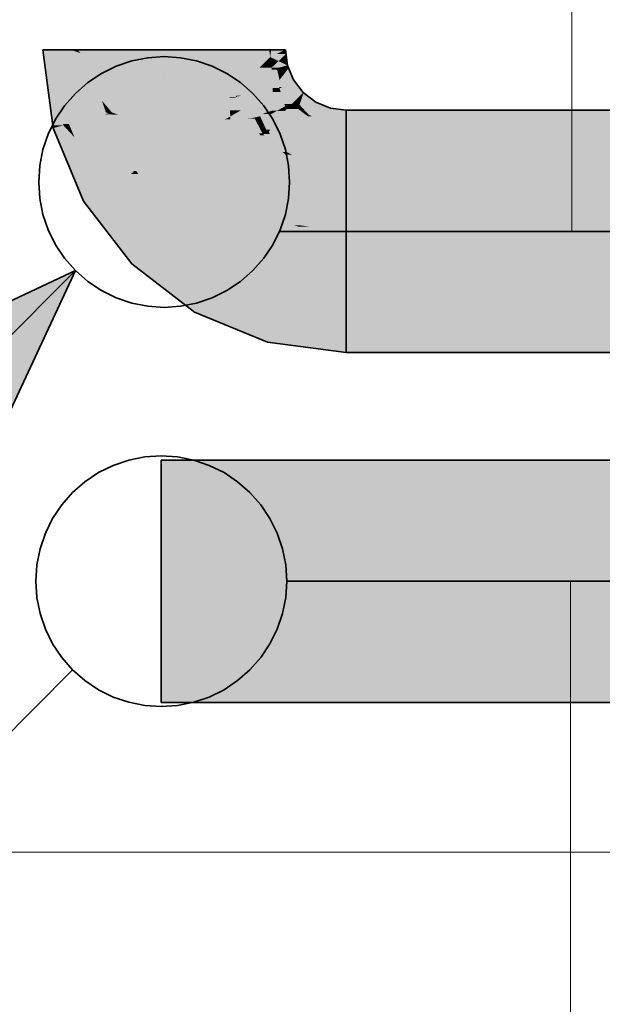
# Model space of a CAD drawing. Extents: x -223 to 557, y -138 to 606.
# Tile 250 of 256: x 208.66 to 211.45, y 155.07 to 159.78. Entities that reach past the tile are written whole.
import ezdxf

# ---------------------------------------------------------------- set-up
doc = ezdxf.new("R2010")
doc.units = 0
doc.layers.get('0').update_dxf_attribs({"lineweight": 35})
for name, color, linetype, lineweight in [('0-Shading', 7, 'Continuous', 35), ('5_EG-AUSBAU', 7, 'Continuous', 25), ('5_EG-HLSE', 7, 'Continuous', 25)]:
    doc.layers.add(name, color=color, linetype=linetype, lineweight=lineweight)
for name, color, linetype, lineweight, true_color in [('H_Ruecklauf', 5, 'Continuous', 35, 0x0000ff), ('H_Ruecklauf_Beschriftung', 5, 'Continuous', 18, 0x0000ff), ('H_Vorlauf', 1, 'Continuous', 35, 0xff0000), ('H_Vorlauf_Beschriftung', 1, 'Continuous', 18, 0xff0000)]:
    doc.layers.add(name, color=color, linetype=linetype, lineweight=lineweight, true_color=true_color)

# ---------------------------------------------------------------- blocks, each defined once
blk = doc.blocks.new('Shading-A07ALDTJ1N', base_point=(213.2523, 158.2304))
at = {"layer": '0-Shading', "color": 174, "true_color": 0x0000a0}
for points in [[(209.3384, 157.6555), (209.5409, 157.674), (209.3384, 157.674)], [(210.2652, 157.6555), (209.3384, 157.6555), (210.4044, 157.674)], [(209.3384, 157.6555), (210.4044, 157.674), (209.5409, 157.674)], [(209.8195, 157.5963), (210.2652, 157.6555), (209.3384, 157.6555)], [(209.3384, 157.5963), (209.8195, 157.5963), (209.3384, 157.6555)], [(209.8195, 157.5963), (210.4654, 157.5963), (210.4044, 157.674)], [(210.4654, 157.5963), (210.4044, 157.674), (210.8967, 157.674)], [(210.4654, 157.5963), (210.8911, 157.5963), (210.8967, 157.674)], [(210.8911, 157.5963), (210.8967, 157.674), (211.2193, 157.674)], [(210.8911, 157.5963), (212.3823, 157.5963), (211.2193, 157.674)], [(212.3823, 157.5963), (211.2193, 157.674), (212.3823, 157.674)], [(209.3384, 156.5141), (212.3823, 156.5141), (209.3384, 156.5918)], [(212.3823, 156.5141), (209.3384, 156.5918), (212.3823, 156.5918)]]:
    blk.add_solid(points, dxfattribs=at)
at = {"layer": '0-Shading', "color": 172, "true_color": 0x0000d9}
for points in [[(209.3384, 157.5078), (209.8195, 157.5963), (209.3384, 157.5963)], [(210.074, 157.5078), (209.3384, 157.5078), (210.4654, 157.5963)], [(209.3384, 157.5078), (210.4654, 157.5963), (209.8195, 157.5963)], [(209.5273, 157.384), (210.0708, 157.384), (210.4654, 157.5963)], [(210.0708, 157.384), (210.4654, 157.5963), (210.8911, 157.5963)], [(210.0708, 157.384), (212.3823, 157.384), (210.8911, 157.5963)], [(212.3823, 157.384), (210.8911, 157.5963), (212.3823, 157.5963)], [(209.5273, 157.384), (210.074, 157.5078), (209.3384, 157.5078)], [(209.3384, 157.384), (209.5273, 157.384), (209.3384, 157.5078)], [(209.3384, 156.5918), (212.3823, 156.5918), (209.3384, 156.804)], [(212.3823, 156.5918), (209.3384, 156.804), (212.3823, 156.804)]]:
    blk.add_solid(points, dxfattribs=at)
at = {"layer": '0-Shading', "color": 5, "true_color": 0x0000fa}
for points in [[(209.3384, 157.3382), (209.5273, 157.384), (209.3384, 157.384)], [(209.898, 157.3382), (209.3384, 157.3382), (210.0708, 157.384)], [(209.3384, 157.3382), (210.0708, 157.384), (209.5273, 157.384)], [(210.3417, 157.1896), (209.3384, 157.1896), (212.3823, 157.384)], [(209.3384, 157.1896), (212.3823, 157.384), (210.0708, 157.384)], [(209.3384, 157.0941), (212.3823, 157.0941), (212.3823, 157.384)], [(209.3384, 157.1896), (209.898, 157.3382), (209.3384, 157.3382)], [(209.3384, 157.0941), (210.3417, 157.1896), (209.3384, 157.1896)], [(209.3384, 156.804), (212.3823, 156.804), (209.3384, 157.0941)], [(212.3823, 156.804), (209.3384, 157.0941), (212.3823, 157.0941)]]:
    blk.add_solid(points, dxfattribs=at)
blk = doc.blocks.new('Shading-A07ALDTL1N', base_point=(213.5423, 158.2681))
at = {"layer": '0-Shading', "color": 14, "true_color": 0xa00000}
for points in [[(208.7937, 159.4747), (208.8499, 159.6381), (208.7722, 159.6381)], [(208.8714, 159.4747), (208.7937, 159.4747), (208.8499, 159.6381)], [(209.8592, 159.6026), (209.8642, 159.6381), (209.8545, 159.6381)], [(209.8592, 159.6026), (209.9322, 159.6381), (209.8642, 159.6381)], [(209.935, 159.6171), (209.889, 159.6171), (209.9322, 159.6381)], [(209.9196, 159.6026), (209.8592, 159.6026), (209.935, 159.6171)], [(209.8592, 159.6026), (209.935, 159.6171), (209.889, 159.6171)], [(209.8993, 159.5835), (209.9196, 159.6026), (209.8592, 159.6026)], [(209.8993, 159.5835), (209.8617, 159.5835), (209.8592, 159.6026)], [(209.8658, 159.5518), (209.8993, 159.5835), (209.8617, 159.5835)], [(209.9421, 159.563), (209.8777, 159.563), (209.8993, 159.5835)], [(209.9394, 159.5835), (209.8993, 159.5835), (209.935, 159.6171)], [(209.9421, 159.563), (209.9394, 159.5835), (209.8993, 159.5835)], [(209.9003, 159.5518), (209.8658, 159.5518), (209.9421, 159.563)], [(209.8658, 159.5518), (209.9421, 159.563), (209.8777, 159.563)], [(209.867, 159.5429), (209.9003, 159.5518), (209.8658, 159.5518)], [(209.8927, 159.5429), (209.867, 159.5429), (209.8912, 159.5494)], [(209.9019, 159.4587), (209.8927, 159.5429), (209.867, 159.5429)], [(209.9477, 159.5494), (209.8912, 159.5494), (209.9421, 159.563)], [(209.9038, 159.4931), (209.9477, 159.5494), (209.8912, 159.5494)], [(209.9115, 159.4587), (209.9019, 159.4587), (209.8927, 159.5429)], [(209.971, 159.4931), (209.9038, 159.4931), (209.9477, 159.5494)], [(209.9115, 159.4587), (209.971, 159.4931), (209.9038, 159.4931)], [(209.9974, 159.4587), (209.9115, 159.4587), (209.971, 159.4931)], [(208.882, 159.3939), (208.8248, 159.3939), (208.7937, 159.4747)], [(208.8333, 159.3719), (208.8072, 159.3719), (208.7937, 159.4747)], [(208.882, 159.3939), (208.8714, 159.4747), (208.7937, 159.4747)], [(209.9037, 159.4543), (209.9115, 159.4587), (209.9019, 159.4587)], [(209.9143, 159.4543), (209.9037, 159.4543), (209.9115, 159.4587)], [(209.9622, 159.3781), (209.9143, 159.4543), (209.9037, 159.4543)], [(209.9276, 159.433), (209.9974, 159.4587), (209.9115, 159.4587)], [(210.0171, 159.433), (209.9276, 159.433), (209.9974, 159.4587)], [(208.8676, 159.2829), (208.882, 159.3939), (208.8248, 159.3939)], [(208.8967, 159.2829), (208.8676, 159.2829), (208.882, 159.3939)], [(209.9622, 159.3781), (210.0171, 159.433), (209.9276, 159.433)], [(210.0008, 159.3781), (209.9622, 159.3781), (210.0192, 159.4315)], [(209.9622, 159.3781), (210.0192, 159.4315), (210.0155, 159.4315)], [(210.07, 159.3745), (209.9995, 159.3745), (210.0772, 159.387)], [(209.9995, 159.3745), (210.0772, 159.387), (210.0038, 159.387)], [(210.0772, 159.387), (210.0038, 159.387), (210.0192, 159.4315)], [(210.0192, 159.4315), (210.0155, 159.4315), (210.0171, 159.433)], [(210.1471, 159.358), (210.0605, 159.358), (210.0772, 159.387)], [(208.8703, 159.2759), (208.8199, 159.2759), (208.8072, 159.3719)], [(208.8703, 159.2759), (208.8333, 159.3719), (208.8072, 159.3719)], [(209.9927, 159.3547), (210.0008, 159.3781), (209.9622, 159.3781)], [(210.0006, 159.3547), (209.9927, 159.3547), (209.9946, 159.3602)], [(210.0383, 159.3197), (210.0006, 159.3547), (209.9927, 159.3547)], [(210.0126, 159.3602), (209.9946, 159.3602), (209.9995, 159.3745)], [(210.03, 159.3274), (210.0126, 159.3602), (209.9946, 159.3602)], [(210.0428, 159.3274), (210.07, 159.3745), (209.9995, 159.3745)], [(210.0428, 159.3274), (210.03, 159.3274), (210.0126, 159.3602)], [(210.1389, 159.3274), (210.0428, 159.3274), (210.1471, 159.358)], [(210.0428, 159.3274), (210.1471, 159.358), (210.0605, 159.358)], [(210.2222, 159.2829), (210.127, 159.2829), (210.2222, 159.3481)], [(210.127, 159.2829), (210.2222, 159.3481), (210.1445, 159.3481)], [(210.2222, 159.3481), (210.1445, 159.3481), (210.1471, 159.358)], [(210.2222, 159.2704), (211.8347, 159.3481), (210.2222, 159.3481)], [(210.2222, 159.2704), (212.3823, 159.2704), (211.8347, 159.3481)], [(210.0383, 159.3197), (210.0428, 159.3274), (210.03, 159.3274)], [(210.0575, 159.3197), (210.0383, 159.3197), (210.0428, 159.3274)], [(210.127, 159.2829), (210.0575, 159.3197), (210.0383, 159.3197)], [(210.127, 159.2829), (210.1389, 159.3274), (210.0428, 159.3274)], [(208.8216, 159.2628), (208.8703, 159.2759), (208.8199, 159.2759)], [(208.8824, 159.2628), (208.8216, 159.2628), (208.8703, 159.2759)], [(208.8519, 159.2184), (208.8824, 159.2628), (208.8216, 159.2628)], [(209.0338, 158.952), (208.9504, 158.952), (208.8216, 159.2628)], [(208.9234, 159.2184), (208.8519, 159.2184), (208.8824, 159.2628)], [(208.8703, 159.2759), (208.8967, 159.2829), (208.8676, 159.2829)], [(208.8996, 159.2759), (208.8703, 159.2759), (208.8967, 159.2829)], [(208.9234, 159.2184), (208.8996, 159.2759), (208.8703, 159.2759)], [(210.2222, 159.2704), (210.2222, 159.2829), (210.127, 159.2829)], [(209.0338, 158.952), (208.9234, 159.2184), (208.8519, 159.2184)], [(208.9664, 158.9131), (209.0338, 158.952), (208.9504, 158.952)], [(209.0636, 158.9131), (208.9664, 158.9131), (209.0338, 158.952)], [(209.1547, 158.6678), (209.0636, 158.9131), (208.9664, 158.9131)], [(209.2518, 158.6678), (209.1547, 158.6678), (209.0636, 158.9131)], [(209.1969, 158.6128), (209.2518, 158.6678), (209.1547, 158.6678)], [(209.3234, 158.6128), (209.1969, 158.6128), (209.2518, 158.6678)], [(209.4095, 158.4497), (209.3234, 158.6128), (209.1969, 158.6128)], [(209.536, 158.4497), (209.4095, 158.4497), (209.3234, 158.6128)], [(209.4972, 158.3824), (209.536, 158.4497), (209.4095, 158.4497)], [(209.6985, 158.3824), (209.4972, 158.3824), (209.536, 158.4497)], [(209.6657, 158.3126), (209.6985, 158.3824), (209.4972, 158.3824)], [(209.867, 158.3126), (209.6657, 158.3126), (209.6985, 158.3824)], [(209.8469, 158.2375), (209.867, 158.3126), (209.6657, 158.3126)], [(210.2222, 158.2658), (209.8545, 158.2658), (209.867, 158.3126)], [(210.2222, 158.2375), (209.8469, 158.2375), (210.2222, 158.2658)], [(209.8469, 158.2375), (210.2222, 158.2658), (209.8545, 158.2658)], [(210.2222, 158.1881), (212.3823, 158.1881), (210.2222, 158.2658)], [(212.3823, 158.1881), (210.2222, 158.2658), (212.2363, 158.2658)], [(210.2222, 158.1881), (210.2222, 158.2375), (209.8469, 158.2375)]]:
    blk.add_solid(points, dxfattribs=at)
at = {"layer": '0-Shading', "color": 12, "true_color": 0xd90000}
for points in [[(209.0547, 159.3939), (208.882, 159.3939), (208.8499, 159.6381)], [(208.9529, 159.6211), (208.9032, 159.6381), (208.8499, 159.6381)], [(208.9529, 159.6211), (208.8642, 159.6211), (208.8499, 159.6381)], [(208.9529, 159.6211), (208.9359, 159.6381), (208.9032, 159.6381)], [(209.0813, 159.4927), (209.0622, 159.6381), (208.9359, 159.6381)], [(209.6469, 159.6026), (209.8545, 159.6381), (209.6422, 159.6381)], [(209.8592, 159.6026), (209.6469, 159.6026), (209.8545, 159.6381)], [(208.9719, 159.4927), (208.9529, 159.6211), (208.8642, 159.6211)], [(209.0813, 159.4927), (208.9719, 159.4927), (208.9529, 159.6211)], [(209.662, 159.488), (209.8592, 159.6026), (209.6469, 159.6026)], [(209.7748, 159.5182), (209.714, 159.5182), (209.8592, 159.6026)], [(209.8658, 159.5518), (209.8084, 159.5518), (209.8592, 159.6026)], [(209.8679, 159.5182), (209.7748, 159.5182), (209.867, 159.5429)], [(209.7748, 159.5182), (209.8621, 159.5416), (209.7982, 159.5416)], [(209.7982, 159.5416), (209.8658, 159.5518), (209.8084, 159.5518)], [(209.8621, 159.5416), (209.7982, 159.5416), (209.867, 159.5429)], [(209.7982, 159.5416), (209.867, 159.5429), (209.8069, 159.5429)], [(209.867, 159.5429), (209.8069, 159.5429), (209.8658, 159.5518)], [(209.9037, 159.4543), (209.8703, 159.4543), (209.867, 159.5429)], [(209.1017, 159.3379), (209.0813, 159.4927), (208.9719, 159.4927)], [(209.662, 159.488), (209.7748, 159.5182), (209.714, 159.5182)], [(209.7516, 159.488), (209.662, 159.488), (209.7748, 159.5182)], [(209.6934, 159.4121), (209.7516, 159.488), (209.662, 159.488)], [(209.8706, 159.4476), (209.7206, 159.4476), (209.7748, 159.5182)], [(209.8706, 159.4476), (209.8679, 159.5182), (209.7748, 159.5182)], [(209.7247, 159.4184), (209.6982, 159.4184), (209.8706, 159.4476)], [(209.6982, 159.4184), (209.8706, 159.4476), (209.7206, 159.4476)], [(209.833, 159.4134), (209.6997, 159.4134), (209.8711, 159.4354)], [(209.6997, 159.4134), (209.8711, 159.4354), (209.8095, 159.4354)], [(209.8674, 159.3481), (209.7199, 159.3481), (209.8711, 159.4354)], [(209.8711, 159.4354), (209.8095, 159.4354), (209.8706, 159.4476)], [(209.9306, 159.3673), (209.8682, 159.3673), (209.9096, 159.4354)], [(209.8682, 159.3673), (209.9096, 159.4354), (209.8711, 159.4354)], [(209.8706, 159.4476), (209.9037, 159.4543), (209.8703, 159.4543)], [(209.8923, 159.4476), (209.8706, 159.4476), (209.9037, 159.4543)], [(209.8711, 159.4354), (209.8923, 159.4476), (209.8706, 159.4476)], [(209.9096, 159.4354), (209.8711, 159.4354), (209.9037, 159.4543)], [(209.9622, 159.3781), (209.9273, 159.3781), (209.9037, 159.4543)], [(209.0868, 159.3339), (208.8899, 159.3339), (208.882, 159.3939)], [(209.0732, 159.3379), (209.0547, 159.3939), (208.882, 159.3939)], [(209.1017, 159.3379), (209.0732, 159.3379), (209.0547, 159.3939)], [(209.6934, 159.4121), (209.6997, 159.4134), (209.6944, 159.4134)], [(209.7001, 159.4121), (209.6934, 159.4121), (209.6997, 159.4134)], [(209.7199, 159.3481), (209.7001, 159.4121), (209.6934, 159.4121)], [(209.6997, 159.4134), (209.6944, 159.4134), (209.6982, 159.4184)], [(209.6997, 159.4134), (209.7247, 159.4184), (209.6982, 159.4184)], [(209.7199, 159.3481), (209.833, 159.4134), (209.6997, 159.4134)], [(209.7217, 159.3457), (209.8674, 159.3481), (209.7199, 159.3481)], [(209.8673, 159.3457), (209.7217, 159.3457), (209.8674, 159.3481)], [(209.752, 159.3063), (209.8673, 159.3457), (209.7217, 159.3457)], [(209.9031, 159.3191), (209.8115, 159.3191), (209.9282, 159.3441)], [(209.8667, 159.3309), (209.824, 159.3309), (209.8673, 159.3457)], [(209.8605, 159.2559), (209.84, 159.2559), (209.9282, 159.3441)], [(209.8667, 159.3309), (209.8927, 159.3457), (209.8673, 159.3457)], [(209.8667, 159.3309), (209.9282, 159.3441), (209.8898, 159.3441)], [(209.8927, 159.3457), (209.8673, 159.3457), (209.9306, 159.3673)], [(209.8673, 159.3457), (209.9306, 159.3673), (209.8682, 159.3673)], [(209.9282, 159.3441), (209.8898, 159.3441), (209.9355, 159.3514)], [(209.8898, 159.3441), (209.9355, 159.3514), (209.9027, 159.3514)], [(209.9355, 159.3514), (209.9027, 159.3514), (209.9306, 159.3673)], [(210.0383, 159.3197), (209.9094, 159.3197), (210.0065, 159.3441)], [(209.9094, 159.3197), (210.0065, 159.3441), (209.9282, 159.3441)], [(209.9306, 159.3673), (209.9622, 159.3781), (209.9273, 159.3781)], [(210.0065, 159.3441), (209.9282, 159.3441), (209.9927, 159.3547)], [(209.9282, 159.3441), (209.9927, 159.3547), (209.9388, 159.3547)], [(209.9514, 159.3673), (209.9306, 159.3673), (209.9622, 159.3781)], [(209.9355, 159.3514), (209.9514, 159.3673), (209.9306, 159.3673)], [(209.9927, 159.3547), (209.9388, 159.3547), (209.9622, 159.3781)], [(208.8967, 159.2829), (209.0868, 159.3339), (208.8899, 159.3339)], [(209.1245, 159.2829), (208.8967, 159.2829), (209.1053, 159.3291)], [(208.8967, 159.2829), (209.1053, 159.3291), (209.069, 159.3291)], [(209.1053, 159.3291), (209.069, 159.3291), (209.0868, 159.3339)], [(209.0868, 159.3339), (209.1017, 159.3379), (209.0732, 159.3379)], [(209.1034, 159.3339), (209.0868, 159.3339), (209.1017, 159.3379)], [(209.1053, 159.3291), (209.1034, 159.3339), (209.0868, 159.3339)], [(209.752, 159.3063), (209.8667, 159.3309), (209.824, 159.3309)], [(209.7628, 159.3063), (209.752, 159.3063), (209.7615, 159.3084)], [(209.8121, 159.228), (209.7628, 159.3063), (209.752, 159.3063)], [(209.7852, 159.3084), (209.7615, 159.3084), (209.7829, 159.3129)], [(209.8058, 159.238), (209.7852, 159.3084), (209.7615, 159.3084)], [(209.8142, 159.3129), (209.7829, 159.3129), (209.8115, 159.3191)], [(209.8127, 159.2559), (209.8142, 159.3129), (209.7829, 159.3129)], [(209.8221, 159.238), (209.8058, 159.238), (209.7852, 159.3084)], [(209.84, 159.2559), (209.9031, 159.3191), (209.8115, 159.3191)], [(209.84, 159.2559), (209.8127, 159.2559), (209.8142, 159.3129)], [(209.8512, 159.2438), (210.0383, 159.3197), (209.9094, 159.3197)], [(209.9971, 159.2483), (209.8623, 159.2483), (210.0383, 159.3197)], [(210.127, 159.2829), (210.0171, 159.2829), (210.0383, 159.3197)], [(208.9887, 159.2184), (208.9234, 159.2184), (208.8967, 159.2829)], [(209.2176, 159.0581), (209.1245, 159.2829), (208.8967, 159.2829)], [(209.8221, 159.238), (209.84, 159.2559), (209.8127, 159.2559)], [(209.8512, 159.2438), (209.8279, 159.2438), (209.84, 159.2559)], [(209.8512, 159.2438), (209.8605, 159.2559), (209.84, 159.2559)], [(209.9756, 159.2438), (209.8512, 159.2438), (209.9971, 159.2483)], [(209.8512, 159.2438), (209.9971, 159.2483), (209.8623, 159.2483)], [(209.9819, 159.222), (209.8713, 159.222), (209.9971, 159.2483)], [(210.0909, 159.148), (209.9392, 159.148), (210.127, 159.2829)], [(209.9392, 159.148), (210.127, 159.2829), (210.0171, 159.2829)], [(210.2222, 159.0779), (210.0721, 159.0779), (210.2222, 159.2704)], [(210.0721, 159.0779), (210.2222, 159.2704), (210.1237, 159.2704)], [(210.2222, 159.2704), (210.1237, 159.2704), (210.127, 159.2829)], [(212.3823, 159.1622), (210.2222, 159.1622), (212.3823, 159.2704)], [(210.2222, 159.1622), (212.3823, 159.2704), (210.2222, 159.2704)], [(209.2085, 159.0529), (208.992, 159.0529), (208.9234, 159.2184)], [(209.1995, 159.0581), (208.9887, 159.2184), (208.9234, 159.2184)], [(209.2176, 159.0581), (209.1995, 159.0581), (208.9887, 159.2184)], [(209.8121, 159.228), (209.8221, 159.238), (209.8058, 159.238)], [(209.8328, 159.228), (209.8121, 159.228), (209.8265, 159.2338)], [(209.8121, 159.228), (209.8265, 159.2338), (209.8179, 159.2338)], [(209.9322, 159.1358), (209.8328, 159.228), (209.8121, 159.228)], [(209.8265, 159.2338), (209.8179, 159.2338), (209.8221, 159.238)], [(209.8367, 159.238), (209.8221, 159.238), (209.8512, 159.2438)], [(209.8221, 159.238), (209.8512, 159.2438), (209.8279, 159.2438)], [(209.8265, 159.2338), (209.8367, 159.238), (209.8221, 159.238)], [(209.8603, 159.2338), (209.8265, 159.2338), (209.8512, 159.2438)], [(209.919, 159.148), (209.8603, 159.2338), (209.8265, 159.2338)], [(209.8713, 159.222), (209.9756, 159.2438), (209.8512, 159.2438)], [(209.9392, 159.148), (209.919, 159.148), (209.8603, 159.2338)], [(209.9392, 159.148), (209.9819, 159.222), (209.8713, 159.222)], [(210.2222, 159.0581), (212.3823, 159.1622), (210.2222, 159.1622)], [(210.2222, 159.0581), (212.3823, 159.0581), (212.3823, 159.1622)], [(209.9322, 159.1358), (209.9392, 159.148), (209.919, 159.148)], [(209.9624, 159.1358), (209.9322, 159.1358), (209.9392, 159.148)], [(210.0721, 159.0779), (209.9624, 159.1358), (209.9322, 159.1358)], [(210.0721, 159.0779), (210.0909, 159.148), (209.9392, 159.148)], [(209.2085, 159.0529), (209.2176, 159.0581), (209.1995, 159.0581)], [(209.2216, 159.0529), (209.2085, 159.0529), (209.2176, 159.0581)], [(210.2222, 159.0581), (210.2222, 159.0779), (210.0721, 159.0779)], [(209.0338, 158.952), (209.2085, 159.0529), (208.992, 159.0529)], [(209.2991, 158.952), (209.0338, 158.952), (209.2296, 159.0424)], [(209.0338, 158.952), (209.2296, 159.0424), (209.1904, 159.0424)], [(209.2296, 159.0424), (209.1904, 159.0424), (209.2085, 159.0529)], [(209.2296, 159.0424), (209.2216, 159.0529), (209.2085, 159.0529)], [(209.4019, 158.8179), (209.2991, 158.952), (209.0338, 158.952)], [(209.4019, 158.8179), (209.1366, 158.8179), (209.0338, 158.952)], [(209.2518, 158.6678), (209.4019, 158.8179), (209.1366, 158.8179)], [(209.5976, 158.6678), (209.2518, 158.6678), (209.4019, 158.8179)], [(209.2965, 158.6335), (209.5976, 158.6678), (209.2518, 158.6678)], [(209.6422, 158.6335), (209.2965, 158.6335), (209.5976, 158.6678)], [(209.536, 158.4497), (209.6422, 158.6335), (209.2965, 158.6335)], [(209.922, 158.5176), (209.5753, 158.5176), (209.6422, 158.6335)], [(209.9037, 158.4497), (209.536, 158.4497), (209.922, 158.5176)], [(209.536, 158.4497), (209.922, 158.5176), (209.5753, 158.5176)], [(210.2222, 158.4781), (209.9114, 158.4781), (209.922, 158.5176)], [(209.867, 158.3126), (209.9037, 158.4497), (209.536, 158.4497)], [(210.2222, 158.3126), (209.867, 158.3126), (210.2222, 158.4781)], [(209.867, 158.3126), (210.2222, 158.4781), (209.9114, 158.4781)], [(210.2222, 158.2658), (212.2363, 158.2658), (210.2222, 158.4781)], [(212.2363, 158.2658), (210.2222, 158.4781), (211.1922, 158.4781)], [(212.2363, 158.2658), (212.3823, 158.2658), (211.1922, 158.4781)], [(212.3823, 158.2658), (211.1922, 158.4781), (212.3823, 158.4781)], [(210.2222, 158.2658), (210.2222, 158.3126), (209.867, 158.3126)]]:
    blk.add_solid(points, dxfattribs=at)
at = {"layer": '0-Shading', "color": 1, "true_color": 0xfa0000}
for points in [[(209.0813, 159.4927), (209.3522, 159.6381), (209.0622, 159.6381)], [(209.3713, 159.4927), (209.0813, 159.4927), (209.3522, 159.6381)], [(209.372, 159.488), (209.6422, 159.6381), (209.3522, 159.6381)], [(209.662, 159.488), (209.372, 159.488), (209.6422, 159.6381)], [(209.3264, 159.3981), (209.0938, 159.3981), (209.0813, 159.4927)], [(209.3818, 159.4129), (209.288, 159.4129), (209.0813, 159.4927)], [(209.3818, 159.4129), (209.3713, 159.4927), (209.0813, 159.4927)], [(209.3818, 159.4129), (209.662, 159.488), (209.372, 159.488)], [(209.6648, 159.4129), (209.3818, 159.4129), (209.662, 159.488)], [(209.6934, 159.4121), (209.6648, 159.4121), (209.662, 159.488)], [(209.1017, 159.3379), (209.3264, 159.3981), (209.0938, 159.3981)], [(209.3983, 159.3733), (209.2338, 159.3733), (209.3264, 159.3981)], [(209.3264, 159.3981), (209.3818, 159.4129), (209.288, 159.4129)], [(209.388, 159.3981), (209.3264, 159.3981), (209.3818, 159.4129)], [(209.3983, 159.3733), (209.388, 159.3981), (209.3264, 159.3981)], [(209.3837, 159.4084), (209.6648, 159.4129), (209.3818, 159.4129)], [(209.6649, 159.4084), (209.3837, 159.4084), (209.6648, 159.4129)], [(209.3983, 159.3733), (209.6649, 159.4084), (209.3837, 159.4084)], [(209.6663, 159.3733), (209.3983, 159.3733), (209.6649, 159.4084)], [(209.6649, 159.4084), (209.6934, 159.4121), (209.6648, 159.4121)], [(209.6949, 159.4084), (209.6649, 159.4084), (209.6934, 159.4121)], [(209.6672, 159.3481), (209.6949, 159.4084), (209.6649, 159.4084)], [(209.7199, 159.3481), (209.6672, 159.3481), (209.6949, 159.4084)], [(209.1017, 159.3379), (209.3983, 159.3733), (209.2338, 159.3733)], [(209.4129, 159.3379), (209.1017, 159.3379), (209.3983, 159.3733)], [(209.5918, 159.3183), (209.6663, 159.3733), (209.3983, 159.3733)], [(209.6431, 159.3038), (209.427, 159.3038), (209.3983, 159.3733)], [(209.6683, 159.3183), (209.5918, 159.3183), (209.6663, 159.3733)], [(209.6683, 159.3183), (209.7199, 159.3481), (209.6672, 159.3481)], [(209.7427, 159.3183), (209.6683, 159.3183), (209.7199, 159.3481)], [(209.1256, 159.3291), (209.1053, 159.3291), (209.1017, 159.3379)], [(209.1331, 159.3264), (209.4129, 159.3379), (209.1017, 159.3379)], [(209.1331, 159.3264), (209.1065, 159.3264), (209.1053, 159.3291)], [(209.1331, 159.3264), (209.1256, 159.3291), (209.1053, 159.3291)], [(209.1575, 159.2031), (209.1331, 159.3264), (209.1065, 159.3264)], [(209.4177, 159.3264), (209.1331, 159.3264), (209.4129, 159.3379)], [(209.4688, 159.2031), (209.1575, 159.2031), (209.1331, 159.3264)], [(209.4299, 159.2968), (209.2135, 159.2968), (209.1331, 159.3264)], [(209.4299, 159.2968), (209.4177, 159.3264), (209.1331, 159.3264)], [(209.4688, 159.2031), (209.4299, 159.2968), (209.2135, 159.2968)], [(209.4299, 159.2968), (209.6431, 159.3038), (209.427, 159.3038)], [(209.6311, 159.2968), (209.4299, 159.2968), (209.6431, 159.3038)], [(209.4688, 159.2031), (209.6311, 159.2968), (209.4299, 159.2968)], [(209.8121, 159.228), (209.5118, 159.228), (209.7539, 159.3038)], [(209.5118, 159.228), (209.7539, 159.3038), (209.6431, 159.3038)], [(209.6431, 159.3038), (209.6683, 159.3183), (209.5918, 159.3183)], [(209.7539, 159.3038), (209.6431, 159.3038), (209.752, 159.3063)], [(209.6431, 159.3038), (209.6678, 159.3044), (209.6441, 159.3044)], [(209.6678, 159.3044), (209.6441, 159.3044), (209.6683, 159.3183)], [(209.752, 159.3063), (209.6678, 159.3063), (209.7427, 159.3183)], [(209.6678, 159.3063), (209.7427, 159.3183), (209.6683, 159.3183)], [(209.6678, 159.3044), (209.752, 159.3063), (209.6678, 159.3063)], [(209.2176, 159.0581), (209.4688, 159.2031), (209.1575, 159.2031)], [(209.58, 159.0581), (209.2176, 159.0581), (209.4688, 159.2031)], [(209.7872, 159.2031), (209.4688, 159.2031), (209.8121, 159.228)], [(209.4688, 159.2031), (209.8121, 159.228), (209.5118, 159.228)], [(209.607, 159.0229), (209.7872, 159.2031), (209.4688, 159.2031)], [(209.9322, 159.1358), (209.7199, 159.1358), (209.8121, 159.228)], [(209.867, 159.0229), (209.607, 159.0229), (209.9322, 159.1358)], [(209.607, 159.0229), (209.9322, 159.1358), (209.7199, 159.1358)], [(210.0721, 159.0779), (209.8987, 159.0779), (209.9322, 159.1358)], [(209.2296, 159.0424), (209.58, 159.0581), (209.2176, 159.0581)], [(209.592, 159.0424), (209.2296, 159.0424), (209.58, 159.0581)], [(210.0203, 158.8847), (209.7872, 158.8847), (210.0721, 159.0779)], [(209.7872, 158.8847), (210.0721, 159.0779), (209.8987, 159.0779)], [(210.2222, 158.7978), (209.997, 158.7978), (210.2222, 159.0581)], [(209.997, 158.7978), (210.2222, 159.0581), (210.0668, 159.0581)], [(210.2222, 159.0581), (210.0668, 159.0581), (210.0721, 159.0779)], [(210.2222, 158.7681), (212.3823, 158.7681), (210.2222, 159.0581)], [(212.3823, 158.7681), (210.2222, 159.0581), (212.3823, 159.0581)], [(209.5231, 158.939), (209.309, 158.939), (209.2296, 159.0424)], [(209.607, 159.0229), (209.592, 159.0424), (209.2296, 159.0424)], [(209.607, 159.0229), (209.285, 159.0229), (209.2296, 159.0424)], [(209.5231, 158.939), (209.607, 159.0229), (209.285, 159.0229)], [(209.7164, 158.939), (209.5231, 158.939), (209.607, 159.0229)], [(209.7872, 158.8847), (209.867, 159.0229), (209.607, 159.0229)], [(209.4019, 158.8179), (209.5231, 158.939), (209.309, 158.939)], [(209.7717, 158.8578), (209.4419, 158.8578), (209.5231, 158.939)], [(209.6895, 158.8847), (209.7164, 158.939), (209.5231, 158.939)], [(209.7872, 158.8847), (209.6895, 158.8847), (209.7164, 158.939)], [(209.7717, 158.8578), (209.7872, 158.8847), (209.6895, 158.8847)], [(209.852, 158.8578), (209.7717, 158.8578), (209.7872, 158.8847)], [(209.997, 158.7978), (210.0203, 158.8847), (209.7872, 158.8847)], [(209.7486, 158.8179), (209.4019, 158.8179), (209.7717, 158.8578)], [(209.4019, 158.8179), (209.7717, 158.8578), (209.4419, 158.8578)], [(209.9952, 158.7909), (209.733, 158.7909), (209.7717, 158.8578)], [(209.9722, 158.7978), (209.852, 158.8578), (209.7717, 158.8578)], [(209.997, 158.7978), (209.9722, 158.7978), (209.852, 158.8578)], [(209.6422, 158.6335), (209.7486, 158.8179), (209.4019, 158.8179)], [(209.953, 158.6335), (209.6422, 158.6335), (209.9952, 158.7909)], [(209.6422, 158.6335), (209.9952, 158.7909), (209.733, 158.7909)], [(209.9952, 158.7909), (209.997, 158.7978), (209.9722, 158.7978)], [(210.2222, 158.7292), (209.9786, 158.7292), (209.9952, 158.7909)], [(210.0492, 158.7909), (209.9952, 158.7909), (209.997, 158.7978)], [(210.0789, 158.7681), (210.0492, 158.7909), (209.9952, 158.7909)], [(210.2222, 158.7681), (210.2222, 158.7978), (209.997, 158.7978)], [(210.2222, 158.7681), (210.0789, 158.7681), (210.0492, 158.7909)], [(210.2222, 158.5176), (209.922, 158.5176), (210.2222, 158.7292)], [(209.922, 158.5176), (210.2222, 158.7292), (209.9786, 158.7292)], [(210.2222, 158.7292), (210.2222, 158.7681), (210.0789, 158.7681)], [(210.814, 158.7292), (210.2222, 158.7292), (210.2222, 158.7681)], [(211.9229, 158.6562), (212.3823, 158.7681), (210.2222, 158.7681)], [(210.2222, 158.4781), (211.1922, 158.4781), (210.2222, 158.7292)], [(210.5042, 158.6562), (210.814, 158.7292), (210.2222, 158.7292)], [(211.9229, 158.6562), (210.5042, 158.6562), (210.814, 158.7292)], [(209.922, 158.5176), (209.953, 158.6335), (209.6422, 158.6335)], [(211.1922, 158.4781), (211.9229, 158.6562), (210.5042, 158.6562)], [(211.1922, 158.4781), (212.3823, 158.4781), (211.7988, 158.6259)], [(210.2222, 158.4781), (210.2222, 158.5176), (209.922, 158.5176)]]:
    blk.add_solid(points, dxfattribs=at)
blk = doc.blocks.new('Referenz-A07ALDUO1N', base_point=(-167.6747, -99.33))
at = {"layer": '5_EG-AUSBAU', "color": 0, "lineweight": 13}
blk.add_line((166.8508, 155.7973), (263.0525, 155.7973), dxfattribs=at)
at = {"layer": '5_EG-HLSE', "color": 0, "lineweight": 13}
blk.add_line((216.3908, 155.7973), (167.8508, 155.7973), dxfattribs=at)
blk = doc.blocks.new('Steigleitung Heizung-A07ALE1S1N', base_point=(200.8544, 148.61))
at = {"color": 0, "lineweight": -2}
for p, q in [((209.3384, 157.694), (209.2601, 157.6889)), ((209.4167, 157.6889), (209.3384, 157.694)), ((209.1088, 157.6484), (209.0384, 157.6137)), ((209.1831, 157.6736), (209.1088, 157.6484)), ((209.2601, 157.6889), (209.1831, 157.6736)), ((209.4937, 157.6736), (209.4167, 157.6889)), ((209.568, 157.6484), (209.4937, 157.6736)), ((209.6384, 157.6137), (209.568, 157.6484)), ((209.0384, 157.6137), (208.9731, 157.5701)), ((209.7037, 157.5701), (209.6384, 157.6137)), ((208.9731, 157.5701), (208.9141, 157.5183)), ((209.7627, 157.5183), (209.7037, 157.5701)), ((208.9141, 157.5183), (208.8624, 157.4593)), ((209.8144, 157.4593), (209.7627, 157.5183)), ((208.8624, 157.4593), (208.8188, 157.394)), ((209.858, 157.394), (209.8144, 157.4593)), ((208.8188, 157.394), (208.7841, 157.3237)), ((209.8927, 157.3237), (209.858, 157.394)), ((208.7841, 157.3237), (208.7588, 157.2493)), ((209.918, 157.2493), (209.8927, 157.3237)), ((208.7588, 157.2493), (208.7435, 157.1724)), ((209.9333, 157.1724), (209.918, 157.2493)), ((208.7435, 157.1724), (208.7384, 157.094)), ((209.9384, 157.094), (209.9333, 157.1724)), ((208.7384, 157.094), (208.7435, 157.0157)), ((209.9333, 157.0157), (209.9384, 157.094)), ((208.7435, 157.0157), (208.7588, 156.9388)), ((209.918, 156.9388), (209.9333, 157.0157)), ((208.7588, 156.9388), (208.7841, 156.8644)), ((209.8927, 156.8644), (209.918, 156.9388)), ((208.7841, 156.8644), (208.8188, 156.794)), ((209.858, 156.794), (209.8927, 156.8644)), ((208.8188, 156.794), (208.8624, 156.7288)), ((209.8144, 156.7288), (209.858, 156.794)), ((208.8624, 156.7288), (208.9141, 156.6698)), ((209.7627, 156.6698), (209.8144, 156.7288)), ((208.9142, 156.6698), (200.8544, 148.61)), ((208.9141, 156.6698), (208.9731, 156.618)), ((209.7037, 156.618), (209.7627, 156.6698)), ((208.9731, 156.618), (209.0384, 156.5744)), ((209.6384, 156.5744), (209.7037, 156.618)), ((209.0384, 156.5744), (209.1088, 156.5397)), ((209.568, 156.5397), (209.6384, 156.5744)), ((209.1088, 156.5397), (209.1831, 156.5145)), ((209.1831, 156.5145), (209.2601, 156.4992)), ((209.4167, 156.4992), (209.4937, 156.5145)), ((209.4937, 156.5145), (209.568, 156.5397)), ((209.2601, 156.4992), (209.3384, 156.494)), ((209.3384, 156.494), (209.4167, 156.4992))]:
    blk.add_line(p, q, dxfattribs=at)
blk = doc.blocks.new('Steigleitung Heizung-A07ALE1U1N', base_point=(200.8682, 150.5208))
at = {"color": 0, "lineweight": -2}
for p, q in [((209.1969, 159.5843), (209.1226, 159.5591)), ((209.2739, 159.5996), (209.1969, 159.5843)), ((209.3522, 159.6047), (209.2739, 159.5996)), ((209.4305, 159.5996), (209.3522, 159.6047)), ((209.5075, 159.5843), (209.4305, 159.5996)), ((209.5818, 159.5591), (209.5075, 159.5843)), ((209.1226, 159.5591), (209.0522, 159.5244)), ((209.6522, 159.5244), (209.5818, 159.5591)), ((209.0522, 159.5244), (208.9869, 159.4808)), ((209.7174, 159.4808), (209.6522, 159.5244)), ((208.9869, 159.4808), (208.9279, 159.429)), ((209.7765, 159.429), (209.7174, 159.4808)), ((208.9279, 159.429), (208.8762, 159.37)), ((209.8282, 159.37), (209.7765, 159.429)), ((208.8762, 159.37), (208.8326, 159.3047)), ((209.8718, 159.3047), (209.8282, 159.37)), ((208.8326, 159.3047), (208.7979, 159.2344)), ((209.9065, 159.2344), (209.8718, 159.3047)), ((208.7979, 159.2344), (208.7726, 159.16)), ((209.9317, 159.16), (209.9065, 159.2344)), ((208.7726, 159.16), (208.7573, 159.0831)), ((209.9471, 159.0831), (209.9317, 159.16)), ((208.7573, 159.0831), (208.7522, 159.0047)), ((209.9522, 159.0047), (209.9471, 159.0831)), ((208.7522, 159.0047), (208.7573, 158.9264)), ((209.9471, 158.9264), (209.9522, 159.0047)), ((208.7573, 158.9264), (208.7726, 158.8495)), ((209.9317, 158.8495), (209.9471, 158.9264)), ((208.7726, 158.8495), (208.7979, 158.7751)), ((209.9065, 158.7751), (209.9317, 158.8495)), ((208.7979, 158.7751), (208.8326, 158.7047)), ((209.8718, 158.7047), (209.9065, 158.7751)), ((208.8326, 158.7047), (208.8762, 158.6395)), ((209.8282, 158.6395), (209.8718, 158.7047)), ((208.8762, 158.6395), (208.9279, 158.5805)), ((209.7765, 158.5805), (209.8282, 158.6395)), ((208.928, 158.5805), (200.8682, 150.5207)), ((206.2091, 157.3127), (208.928, 158.5805)), ((207.6601, 155.8616), (208.928, 158.5805)), ((208.9279, 158.5805), (208.9869, 158.5287)), ((209.7174, 158.5287), (209.7765, 158.5805)), ((208.9869, 158.5287), (209.0522, 158.4851)), ((209.6522, 158.4851), (209.7174, 158.5287)), ((209.0522, 158.4851), (209.1226, 158.4504)), ((209.1226, 158.4504), (209.1969, 158.4252)), ((209.5075, 158.4252), (209.5818, 158.4504)), ((209.5818, 158.4504), (209.6522, 158.4851)), ((209.1969, 158.4252), (209.2739, 158.4099)), ((209.2739, 158.4099), (209.3522, 158.4047)), ((209.3522, 158.4047), (209.4305, 158.4099)), ((209.4305, 158.4099), (209.5075, 158.4252))]:
    blk.add_line(p, q, dxfattribs=at)
blk.add_solid([(208.3368, 157.3127), (206.2091, 157.3127), (208.928, 158.5805)], dxfattribs=at)
blk = doc.blocks.new('Rohr - 1703-A07ALE1W1N', base_point=(209.9035, 158.7681))
at = {"color": 0, "linetype": 'ByBlock', "lineweight": -2, "ltscale": 0.35}
blk.add_line((209.9036, 158.7681), (213.0023, 158.7681), dxfattribs=at)
blk = doc.blocks.new('Bauteilbeschriftung-A07ALE1Y1N', base_point=(193.3755, 158.7681))
at = {"color": 0, "linetype": 'ByBlock', "lineweight": -2, "ltscale": 0.18}
blk.add_line((211.3022, 176.1227), (211.3022, 158.7681), dxfattribs=at)
blk = doc.blocks.new('Rohr - 1703-A07ALE201N', base_point=(209.9384, 157.0941))
at = {"color": 0, "linetype": 'ByBlock', "lineweight": -2, "ltscale": 0.35}
blk.add_line((209.9384, 157.094), (213.2523, 157.094), dxfattribs=at)
blk = doc.blocks.new('Bauteilbeschriftung-A07ALE221N', base_point=(193.3686, 118.8249))
at = {"color": 0, "linetype": 'ByBlock', "lineweight": -2, "ltscale": 0.18}
blk.add_line((211.2954, 138.8249), (211.2954, 157.094), dxfattribs=at)
blk = doc.blocks.new('Geometrie-A07ALE241N', base_point=(208.7722, 158.1881))
at = {"layer": 'H_Vorlauf', "lineweight": -2}
for p, q in [((208.7722, 159.6381), (208.792, 159.6381)), ((208.792, 159.6381), (208.7722, 159.6381)), ((208.7722, 159.6381), (208.8216, 159.2628)), ((208.792, 159.6381), (208.8499, 159.6381)), ((208.8499, 159.6381), (208.792, 159.6381)), ((208.8499, 159.6381), (208.9421, 159.6381)), ((208.9421, 159.6381), (208.8499, 159.6381)), ((208.9421, 159.6381), (209.0622, 159.6381)), ((209.0622, 159.6381), (208.9421, 159.6381)), ((209.0622, 159.6381), (209.2021, 159.6381)), ((209.2021, 159.6381), (209.0622, 159.6381)), ((209.2021, 159.6381), (209.3522, 159.6381)), ((209.3522, 159.6381), (209.2021, 159.6381)), ((209.3522, 159.6381), (209.5023, 159.6381)), ((209.5023, 159.6381), (209.3522, 159.6381)), ((209.5023, 159.6381), (209.6422, 159.6381)), ((209.6422, 159.6381), (209.5023, 159.6381)), ((209.6422, 159.6381), (209.7623, 159.6381)), ((209.7623, 159.6381), (209.6422, 159.6381)), ((209.7623, 159.6381), (209.8545, 159.6381)), ((209.8545, 159.6381), (209.7623, 159.6381)), ((209.8545, 159.6381), (209.9124, 159.6381)), ((209.9124, 159.6381), (209.8545, 159.6381)), ((209.9124, 159.6381), (209.9322, 159.6381)), ((209.9322, 159.6381), (209.9124, 159.6381)), ((209.9322, 159.6381), (209.9421, 159.5631)), ((209.9421, 159.5631), (209.971, 159.4931)), ((209.971, 159.4931), (210.0171, 159.433)), ((210.0171, 159.433), (210.0772, 159.387)), ((210.0772, 159.387), (210.1471, 159.358)), ((210.1471, 159.358), (210.2222, 159.3481)), ((212.3823, 159.3481), (210.2222, 159.3481)), ((210.2222, 159.3481), (210.2222, 159.0084)), ((210.2222, 159.3283), (210.2222, 159.3481)), ((210.2222, 159.3481), (210.2222, 159.3283)), ((210.2222, 159.2704), (210.2222, 159.3283)), ((210.2222, 159.3283), (210.2222, 159.2704)), ((208.8216, 159.2628), (208.9665, 158.9131)), ((210.2222, 159.1782), (210.2222, 159.2704)), ((210.2222, 159.2704), (210.2222, 159.1782)), ((210.2222, 159.0581), (210.2222, 159.1782)), ((210.2222, 159.1782), (210.2222, 159.0581)), ((210.2222, 158.9182), (210.2222, 159.0581)), ((210.2222, 159.0581), (210.2222, 158.9182)), ((210.2222, 159.0084), (210.2222, 158.5279)), ((210.2222, 158.7681), (210.2222, 158.9182)), ((210.2222, 158.9182), (210.2222, 158.7681)), ((208.9665, 158.9131), (209.1969, 158.6128)), ((210.2222, 158.618), (210.2222, 158.7681)), ((210.2222, 158.7681), (210.2222, 158.618)), ((209.1969, 158.6128), (209.4972, 158.3824)), ((210.2222, 158.4781), (210.2222, 158.618)), ((210.2222, 158.618), (210.2222, 158.4781)), ((210.2222, 158.5279), (210.2222, 158.1881)), ((210.2222, 158.358), (210.2222, 158.4781)), ((210.2222, 158.4781), (210.2222, 158.358)), ((209.4972, 158.3824), (209.8469, 158.2375)), ((210.2222, 158.2658), (210.2222, 158.358)), ((210.2222, 158.358), (210.2222, 158.2658)), ((210.2222, 158.2079), (210.2222, 158.2658)), ((210.2222, 158.2658), (210.2222, 158.2079)), ((209.8469, 158.2375), (210.2222, 158.1881)), ((210.2222, 158.1881), (210.2222, 158.2079)), ((210.2222, 158.2079), (210.2222, 158.1881)), ((210.2222, 158.1881), (212.3823, 158.1881))]:
    blk.add_line(p, q, dxfattribs=at)
blk = doc.blocks.new('Geometrie-A07ALE261N', base_point=(209.3384, 156.5141))
at = {"layer": 'H_Ruecklauf', "lineweight": -2}
for p, q in [((212.3823, 157.674), (209.3384, 157.674)), ((209.3384, 157.674), (209.3384, 157.3343)), ((209.3384, 157.3343), (209.3384, 156.8538)), ((209.3384, 156.8538), (209.3384, 156.514)), ((209.3384, 156.514), (212.3823, 156.514))]:
    blk.add_line(p, q, dxfattribs=at)

msp = doc.modelspace()

# ---------------------------------------------------------------- block references
at = {"color": 251, "lineweight": 25, "ltscale": 0.25, "true_color": 0x585858}
msp.add_blockref('Referenz-A07ALDUO1N', (-167.6747, -99.33), dxfattribs=at)
for name, p in [('Shading-A07ALDTL1N', (213.5423, 158.2681)), ('Shading-A07ALDTJ1N', (213.2523, 158.2304))]:
    msp.add_blockref(name, p)
at = {"linetype": 'Continuous', "ltscale": 0.35}
for name, p in [('Geometrie-A07ALE241N', (208.7722, 158.1881)), ('Geometrie-A07ALE261N', (209.3384, 156.5141))]:
    msp.add_blockref(name, p, dxfattribs=at)
at = {"layer": 'H_Ruecklauf', "ltscale": 0.35}
for name, p in [('Steigleitung Heizung-A07ALE1S1N', (200.8544, 148.61)), ('Rohr - 1703-A07ALE201N', (209.9384, 157.0941))]:
    msp.add_blockref(name, p, dxfattribs=at)
at = {"layer": 'H_Ruecklauf_Beschriftung', "ltscale": 0.18}
msp.add_blockref('Bauteilbeschriftung-A07ALE221N', (193.3686, 118.8249), dxfattribs=at)
at = {"layer": 'H_Vorlauf', "ltscale": 0.35}
for name, p in [('Steigleitung Heizung-A07ALE1U1N', (200.8682, 150.5208)), ('Rohr - 1703-A07ALE1W1N', (209.9035, 158.7681))]:
    msp.add_blockref(name, p, dxfattribs=at)
at = {"layer": 'H_Vorlauf_Beschriftung', "ltscale": 0.18}
msp.add_blockref('Bauteilbeschriftung-A07ALE1Y1N', (193.3755, 158.7681), dxfattribs=at)

doc.saveas('drawing.dxf')
